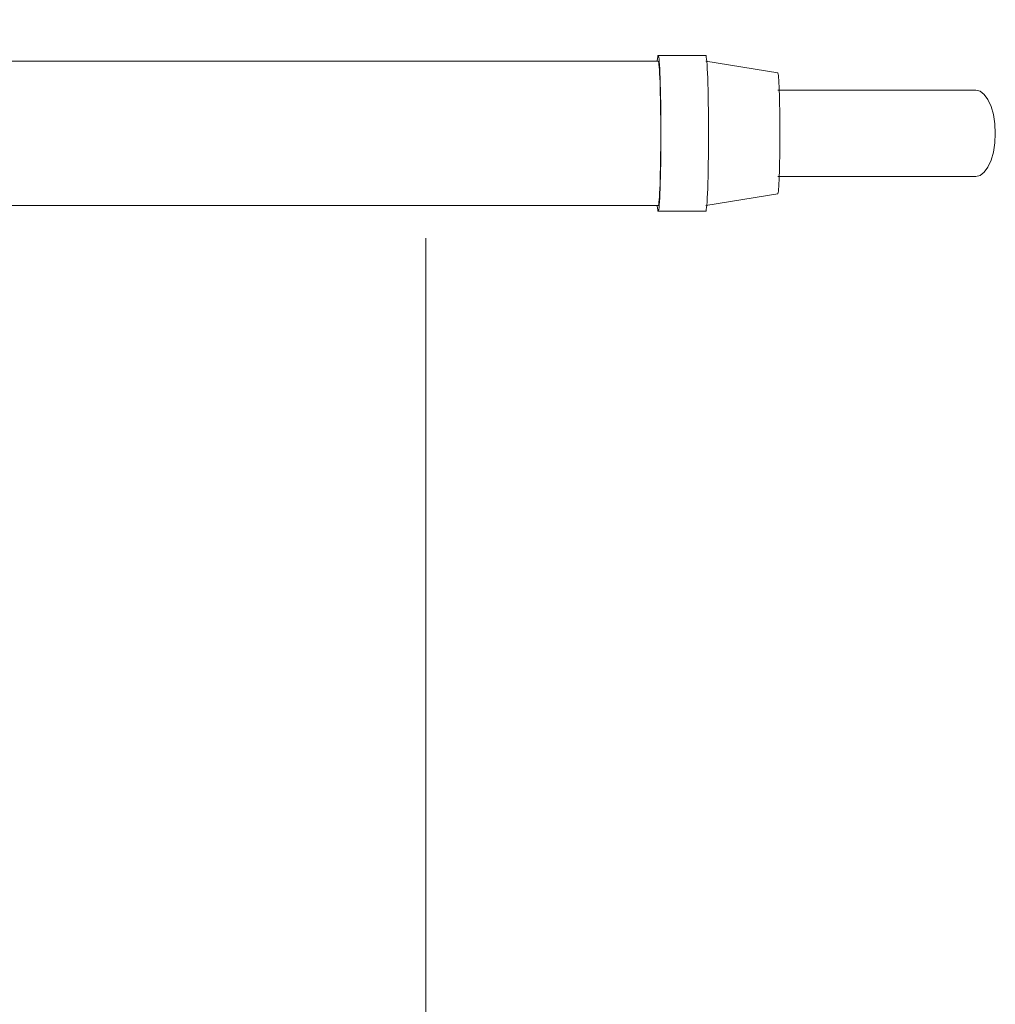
# Model space of a CAD drawing. Header units: millimetres. Extents: x 106 to 22495, y 2709 to 43185.
# Tile 48 of 76: x 19671 to 20348, y 35440 to 36123. Entities that reach past the tile are written whole.
import ezdxf

# ---------------------------------------------------------------- set-up
doc = ezdxf.new("R2010")
doc.units = ezdxf.units.MM
doc.layers.add('M-EQPM-___-IDEN', color=50, linetype='Continuous', lineweight=20)
doc.layers.add('M-EQPM-____-OTLN', color=50, linetype='Continuous', lineweight=20)

# ---------------------------------------------------------------- blocks, each defined once
blk = doc.blocks.new('daa-oborudovanie-komplektkoaksialnogodymoxoda-sudliniteliami-1 - 60_100-V11-В_Этаж 03_Вентиляция')
at = {"layer": 'M-EQPM-____-OTLN', "color": 94}
for p, q in [((102, 52.5), (95, 52.5)), ((114.99, 54), (102, 54)), ((136.98, 52.5), (114.99, 52.5)), ((600, 50), (136.98, 50)), ((632.98, 54), (600, 54)), ((682.96, 42), (632.99, 50)), ((820.37, 30), (682.95, 30)), ((682.95, -30), (820.37, -30)), ((632.99, -50), (682.96, -42)), ((95, -52.5), (102, -52.5)), ((102, -54), (114.99, -54)), ((114.99, -52.5), (136.98, -52.5)), ((136.98, -50), (600, -50)), ((600, -54), (632.98, -54))]:
    blk.add_line(p, q, dxfattribs=at)
at = {"layer": 'M-EQPM-____-OTLN', "color": 94, "flags": 128}
for points in [[(100, 50), (96, 50), (92.01, 50), (88.03, 50), (84.07, 50), (80.13, 50), (76.23, 50), (72.36, 50), (68.54, 50), (64.77, 50), (61.06, 50), (57.41, 50), (53.82, 50), (50.31, 50), (46.88, 50), (43.54, 50), (40.28, 50), (37.12, 50), (34.06, 50), (31.11, 50), (28.26, 50), (25.54, 50), (22.93, 50), (20.44, 50), (18.08, 50), (15.85, 50), (13.76, 50), (11.8, 50), (9.99, 50), (8.32, 50), (6.8, 50), (5.42, 50), (4.2, 50), (3.13, 50), (2.21, 50), (1.46, 50), (0.85, 50), (0.41, 50), (0.13, 50), (0.01, 50), (0, 50)], [(833.91, 0), (833.57, 6.68), (832.56, 13.02), (830.95, 18.7), (828.81, 23.45), (826.24, 27.03), (823.38, 29.25), (820.37, 30)], [(820.37, -30), (823.38, -29.25), (826.24, -27.03), (828.81, -23.45), (830.95, -18.7), (832.56, -13.02), (833.57, -6.68), (833.91, 0)], [(0, -50), (0.08, -50), (0.32, -50), (0.72, -50), (1.28, -50), (1.99, -50), (2.87, -50), (3.89, -50), (5.08, -50), (6.41, -50), (7.89, -50), (9.52, -50), (11.3, -50), (13.22, -50), (15.27, -50), (17.47, -50), (19.79, -50), (22.24, -50), (24.82, -50), (27.52, -50), (30.33, -50), (33.25, -50), (36.28, -50), (39.42, -50), (42.65, -50), (45.97, -50), (49.38, -50), (52.87, -50), (56.43, -50), (60.07, -50), (63.76, -50), (67.52, -50), (71.33, -50), (75.18, -50), (79.08, -50), (83, -50), (86.96, -50), (90.93, -50), (94.92, -50), (98.92, -50), (100, -50)]]:
    blk.add_lwpolyline(points, dxfattribs=at)
at = {"layer": 'M-EQPM-____-OTLN', "color": 94}
for radius, start, end in [(73, 43.36054, 180), (55, 66.44613, 180), (50, 99.68284, 180), (50, 88.02594, 95.98597), (73, 180, 316.63203), (55, 180, 293.64758), (50, 180, 273.12081)]:
    blk.add_arc((0, 0), radius, start, end, dxfattribs=at)
for centre, major_axis, start_param, end_param in [((95, 0), (0, 52.5), 0, 0.298494), ((95, 0), (0, 52.5), 3.141593, 6.283185), ((102, 0), (0, 54), 0, 0.213423), ((102, 0), (0, 54), 3.141593, 6.283185), ((102, 0), (0, 52.5), 3.141593, 6.283185), ((114.99, 0), (0, 54), 3.141593, 6.283185), ((136.98, 0), (0, 52.5), 3.141593, 6.283185), ((600, 0), (0, 54), 0, 0.366743), ((600, 0), (0, 54), 3.141593, 6.283185), ((600, 0), (0, 50), 3.141593, 6.283185), ((632.98, 0), (0, 54), 3.141593, 6.283185), ((682.95, 0), (0, 42), 4.712389, 6.283185), ((682.95, 0), (0, 42), 3.141593, 4.712389), ((95, 0), (0, 52.5), 2.842447, 3.141593), ((102, 0), (0, 54), 2.92817, 3.141593), ((600, 0), (0, 54), 2.774969, 3.141593)]:
    blk.add_ellipse(centre, major_axis=major_axis, ratio=0.034899, start_param=start_param, end_param=end_param, dxfattribs=at)

msp = doc.modelspace()

# ---------------------------------------------------------------- linework, layer by layer
at = {"layer": 'M-EQPM-___-IDEN'}
msp.add_line((19952.46, 35971.2), (19952.46, 34887.39), dxfattribs=at)

# ---------------------------------------------------------------- block references
at = {"layer": 'M-EQPM-____-OTLN', "color": 94}
msp.add_blockref('daa-oborudovanie-komplektkoaksialnogodymoxoda-sudliniteliami-1 - 60_100-V11-В_Этаж 03_Вентиляция', (19513.64, 36044), dxfattribs=at)

doc.saveas('drawing.dxf')
